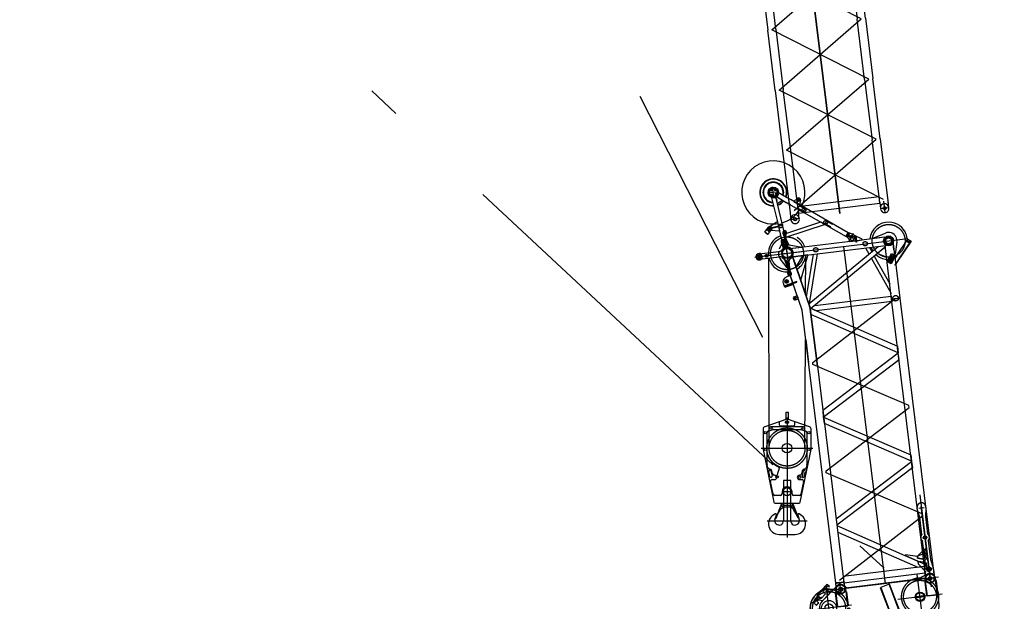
# Model space of a CAD drawing. Extents: x 26250 to 211390, y 12641 to 169243.
# Tile 58 of 132: x 73220 to 89049, y 75805 to 85163. Entities that reach past the tile are written whole.
import ezdxf

# ---------------------------------------------------------------- set-up
doc = ezdxf.new("R2010")
doc.units = 0
doc.header["$LTSCALE"] = 212.5
doc.linetypes.add('CENTER', pattern=[50.5, 30, -9, 2.5, -9])
doc.linetypes.add('HIDDEN', pattern=[12.6, 8.4, -4.2])
for name, color, linetype in [('1', 7, 'CONTINUOUS'), ('11', 7, 'CONTINUOUS'), ('4', 54, 'CONTINUOUS')]:
    doc.layers.add(name, color=color, linetype=linetype)

# ---------------------------------------------------------------- blocks, each defined once
blk = doc.blocks.new('*G130')
at = {"layer": '11', "color": 7, "linetype": 'CONTINUOUS'}
for p, q in [((87659, 76161), (86543, 76024)), ((87819, 76245), (87659, 76161)), ((87773, 76162), (87806, 75891)), ((87782, 76203), (87776, 76186)), ((87931, 76205), (87919, 76222)), ((87931, 76205), (87921, 76220)), ((87953, 76136), (87938, 76190)), ((87973, 75912), (87939, 76183)), ((86183, 76066), (86044, 75917)), ((86047, 75902), (86119, 75979)), ((86090, 75981), (86100, 75972)), ((86119, 75979), (86174, 75928)), ((86360, 76053), (86120, 75806)), ((86218, 75993), (86196, 76014)), ((86237, 76043), (86212, 76067)), ((86214, 75903), (86218, 75993)), ((86333, 75986), (86367, 75714)), ((86343, 76026), (86336, 76009)), ((86501, 76035), (86469, 76057)), ((86492, 76028), (86481, 76043)), ((86534, 75735), (86500, 76006)), ((87054, 76025), (87251, 75510)), ((87196, 76079), (87061, 76027)), ((87061, 76027), (87259, 75513)), ((87259, 75513), (87061, 76027)), ((87203, 76082), (87196, 76079)), ((87393, 75565), (87196, 76079)), ((87196, 76079), (87393, 75565)), ((87400, 75567), (87203, 76082)), ((87778, 76115), (87771, 76114)), ((87771, 76114), (87797, 75900)), ((87805, 75901), (87778, 76115)), ((87945, 76135), (87953, 76136)), ((87972, 75921), (87945, 76135)), ((87953, 76136), (87979, 75922)), ((88000, 75758), (87953, 76136)), ((86028, 75842), (85979, 75789)), ((86034, 75864), (86024, 75853)), ((86024, 75846), (86047, 75824)), ((86043, 75828), (86028, 75842)), ((86028, 75812), (86043, 75828)), ((86053, 75883), (86034, 75857)), ((86065, 75835), (86034, 75864)), ((86034, 75853), (86054, 75834)), ((86040, 75895), (86047, 75902)), ((86095, 75843), (86040, 75895)), ((86044, 75917), (86047, 75840)), ((86047, 75902), (86102, 75851)), ((86102, 75851), (86047, 75902)), ((86082, 75855), (86053, 75883)), ((86054, 75824), (86065, 75835)), ((86058, 75834), (86082, 75855)), ((86059, 75827), (86131, 75818)), ((86097, 75969), (86088, 75978)), ((86102, 75851), (86095, 75843)), ((86096, 75968), (86101, 75972)), ((86100, 75962), (86096, 75968)), ((86100, 75972), (86097, 75969)), ((86107, 75969), (86100, 75962)), ((86102, 75960), (86100, 75962)), ((86101, 75972), (86107, 75969)), ((86109, 75968), (86102, 75960)), ((86174, 75928), (86102, 75851)), ((86107, 75969), (86109, 75968)), ((86131, 75818), (86214, 75903)), ((86217, 75970), (86245, 75935)), ((86339, 75938), (86331, 75937)), ((86331, 75937), (86358, 75723)), ((86366, 75724), (86339, 75938)), ((86506, 75959), (86514, 75960)), ((86532, 75744), (86506, 75959)), ((86514, 75960), (86540, 75745)), ((87756, 75895), (87629, 75879)), ((87758, 75877), (87631, 75861)), ((87797, 75900), (87805, 75901)), ((87806, 75891), (87973, 75912)), ((87979, 75922), (87972, 75921)), ((85982, 75786), (85955, 75783)), ((85986, 75782), (85955, 75779)), ((85979, 75789), (86026, 75745)), ((86021, 75819), (85987, 75782)), ((86028, 75812), (86021, 75819)), ((86060, 75782), (86026, 75745)), ((86026, 75745), (86060, 75782)), ((86026, 75745), (86030, 75741)), ((86060, 75782), (86028, 75812)), ((86030, 75741), (86065, 75778)), ((86065, 75778), (86060, 75782)), ((86358, 75723), (86366, 75724)), ((86367, 75714), (86534, 75735)), ((86540, 75745), (86532, 75744)), ((87988, 75580), (88000, 75746)), ((86147, 75568), (86155, 75563)), ((87251, 75510), (87258, 75513)), ((87251, 75510), (87259, 75513)), ((87258, 75506), (87251, 75510)), ((87258, 75513), (87258, 75506)), ((87400, 75567), (87393, 75565)), ((87393, 75565), (87400, 75567)), ((87393, 75565), (87398, 75560)), ((87398, 75560), (87400, 75567)), ((87403, 75560), (87399, 75559)), ((87399, 75559), (87403, 75555)), ((87403, 75560), (87682, 75594)), ((87682, 75589), (87403, 75555)), ((87682, 75589), (87403, 75555)), ((87403, 75555), (87403, 75560)), ((87403, 75555), (87403, 75560)), ((87544, 75529), (87752, 75555)), ((87557, 75428), (87544, 75529)), ((87682, 75594), (87682, 75589)), ((87697, 75467), (87682, 75589)), ((87752, 75555), (87772, 75390)), ((87884, 75420), (87977, 75549)), ((86170, 75494), (86169, 75492)), ((86267, 75423), (86271, 75429)), ((86340, 75445), (86545, 75314)), ((86461, 75349), (86470, 75362)), ((86531, 75305), (86461, 75349)), ((86470, 75362), (86545, 75314)), ((86891, 75348), (86539, 75305)), ((86546, 75306), (87557, 75430)), ((86614, 75312), (87152, 75378)), ((86889, 75340), (86891, 75348)), ((87154, 75378), (87557, 75428)), ((87154, 75372), (87558, 75422)), ((87384, 75426), (87390, 75429)), ((87391, 75424), (87384, 75426)), ((87697, 75467), (87390, 75429)), ((87390, 75429), (87697, 75467)), ((87390, 75429), (87391, 75424)), ((87390, 75429), (87391, 75424)), ((87391, 75424), (87698, 75462)), ((87557, 75430), (87565, 75364)), ((87558, 75422), (87557, 75428)), ((87565, 75364), (87772, 75390)), ((87698, 75462), (87697, 75467)), ((89049, 64652), (87731, 75385)), ((87854, 75400), (87772, 75390)), ((86541, 75306), (86531, 75305)), ((86539, 75305), (86540, 75297)), ((86540, 75297), (86889, 75340)), ((86545, 75314), (86541, 75306)), ((86545, 75314), (86546, 75306)), ((86562, 75300), (87880, 64567)), ((86710, 75326), (86711, 75318))]:
    blk.add_line(p, q, dxfattribs=at)
at = {"layer": '11', "color": 7, "linetype": 'CENTER'}
for p, q in [((87738, 75520), (87650, 76236)), ((86275, 75339), (86187, 76057)), ((88052, 75922), (87336, 75834)), ((86590, 75742), (85872, 75654))]:
    blk.add_line(p, q, dxfattribs=at)
at = {"layer": '11', "color": 7, "linetype": 'HIDDEN'}
for p, q in [((87922, 76183), (87791, 76167)), ((87848, 76241), (87864, 76104))]:
    blk.add_line(p, q, dxfattribs=at)
for centre, radius in [((87693, 75879), 264), ((86231, 75698), 301), ((86231, 75698), 264)]:
    blk.add_circle(centre, radius, dxfattribs=at)
at = {"layer": '11', "color": 7, "linetype": 'CONTINUOUS'}
for centre, radius in [((87856, 76175), 71), ((87856, 76175), 71), ((87856, 76175), 27.5), ((86158, 76008), 17.5), ((86158, 76008), 14.5), ((86158, 76008), 13), ((86417, 75998), 71), ((86417, 75998), 71), ((86417, 75998), 32.5), ((86060, 75840), 5.5), ((86063, 75908), 4.5), ((86107, 75867), 4.5), ((87694, 75878), 76), ((87694, 75878), 65), ((86231, 75698), 120), ((86231, 75698), 65), ((86231, 75698), 65), ((86548, 75682), 17.5), ((86548, 75682), 14.5), ((86548, 75682), 13), ((86220, 75460), 50), ((87341, 75498), 84.2), ((87341, 75498), 80), ((87341, 75498), 71.6), ((87341, 75498), 61), ((87928, 75584), 30), ((86220, 75460), 25.5)]:
    blk.add_circle(centre, radius, dxfattribs=at)
for centre, radius, start, end in [((87693, 75879), 301, 76.3148, 140.1391), ((87693, 75879), 301, 76.3148, 140.1391), ((87822, 76168), 50, 159.2619, -172.9984), ((87856, 76175), 79, 34.7395, 159.2574), ((87856, 76175), 79, 36.3333, 117.6435), ((87890, 76177), 50.1, 7, 34.7051), ((87890, 76177), 50.1, 15.8411, 34.8156), ((86198, 76053), 20, 46.9577, 137.0264), ((86209, 76028), 20, 47.0035, -133.011), ((86231, 75698), 302, 72.1438, 93.675), ((86231, 75698), 302, 72.1438, 93.6756), ((86230, 76050), 10, -132.9897, -43.0144), ((86383, 75992), 50, 159.2607, -172.998), ((86417, 75998), 79, 34.739, 159.2568), ((86417, 75998), 79, 48.0421, 135.7671), ((86451, 76000), 50, 7, 34.7291), ((86536, 76083), 60, -125.6857, -82.9894), ((87693, 75879), 302, -23.7122, 23.2208), ((87693, 75879), 302, -23.7122, 23.2208), ((86231, 75698), 302, 118.3487, -61.0792), ((86231, 75698), 302, 118.3487, -61.0797), ((86027, 75849), 5, 137.0259, -133.0166), ((86036, 75855), 3, 143.4658, -132.9654), ((86060, 75840), 13, 178.6049, -97.375), ((86051, 75827), 5, -133.0031, -43.0356), ((86056, 75837), 3, -133.0038, -49.5576), ((86231, 75698), 155, 135.7716, -122.5276), ((87940, 75750), 60.3, -4.0283, 7.002), ((86128, 75521), 50, -32.5241, 57.4734), ((87341, 75498), 84.2, 52.1722, 169.8265), ((87341, 75498), 84.2, -54.7811, 42.4858), ((87928, 75584), 60, -35.7218, -4.0873), ((86220, 75460), 60, 147.4736, -125.2624), ((86220, 75460), 60, -125.2632, -37.9988), ((86313, 75402), 50, 57.4818, 147.4967), ((87843, 75449), 50, -77.3924, -35.7222)]:
    blk.add_arc(centre, radius, start, end, dxfattribs=at)
at = {"layer": '11', "color": 7, "linetype": 'HIDDEN'}
for radius, start, end in [(302, 23.2175, 76.3134), (301, 140.1407, -23.7126)]:
    blk.add_arc((87693, 75879), radius, start, end, dxfattribs=at)
blk = doc.blocks.new('*G132')
at = {"layer": '11', "color": 7, "linetype": 'CONTINUOUS'}
for p, q in [((85539, 78735), (85539, 78849)), ((85539, 78849), (85574, 78849)), ((85574, 78849), (85574, 78735)), ((85550, 78738), (85197, 78612)), ((85431, 78696), (85431, 78649)), ((85915, 78612), (85563, 78738)), ((85681, 78649), (85681, 78696)), ((85171, 78578), (85171, 78249)), ((85236, 78008), (85236, 78521)), ((85254, 78545), (85333, 78568)), ((85340, 78569), (85556, 78569)), ((85451, 78629), (85661, 78629)), ((85556, 78569), (85773, 78569)), ((85780, 78568), (85859, 78545)), ((85876, 78521), (85876, 78008)), ((85941, 78249), (85941, 78578)), ((85171, 78249), (85344, 77402)), ((85769, 77402), (85941, 78249)), ((85247, 77952), (85237, 78003)), ((85280, 77812), (85263, 77896)), ((85280, 77931), (85272, 77931)), ((85297, 77903), (85314, 77819)), ((85322, 77854), (85312, 77905)), ((85801, 77905), (85790, 77854)), ((85815, 77903), (85799, 77819)), ((85841, 77932), (85833, 77932)), ((85833, 77812), (85850, 77896)), ((85876, 78003), (85865, 77952)), ((85333, 77529), (85292, 77734)), ((85316, 77764), (85356, 77764)), ((85356, 77834), (85347, 77834)), ((85556, 77747), (85497, 77747)), ((85497, 77747), (85497, 77365)), ((85615, 77747), (85556, 77747)), ((85615, 77365), (85615, 77747)), ((85766, 77834), (85756, 77834)), ((85756, 77764), (85797, 77764)), ((85821, 77734), (85779, 77529)), ((85476, 77569), (85476, 77534)), ((85636, 77534), (85636, 77569)), ((85451, 77509), (85358, 77509)), ((85755, 77509), (85661, 77509)), ((85364, 77384), (85749, 77384)), ((85465, 77371), (85373, 77144)), ((85408, 77214), (85450, 77282)), ((85471, 77302), (85498, 77318)), ((85496, 77375), (85476, 77377)), ((85498, 77360), (85496, 77375)), ((85497, 77318), (85497, 77102)), ((85615, 77318), (85497, 77318)), ((85500, 77353), (85612, 77353)), ((85504, 77346), (85503, 77348)), ((85609, 77346), (85610, 77348)), ((85614, 77360), (85617, 77375)), ((85615, 77102), (85615, 77318)), ((85642, 77302), (85615, 77318)), ((85617, 77375), (85637, 77377)), ((85648, 77371), (85740, 77144)), ((85705, 77214), (85662, 77282)), ((85364, 77212), (85341, 77199)), ((85361, 77124), (85385, 77196)), ((85373, 77144), (85379, 77142)), ((85379, 77142), (85408, 77214)), ((85734, 77142), (85705, 77214)), ((85728, 77196), (85752, 77124)), ((85740, 77144), (85734, 77142)), ((85771, 77199), (85748, 77212)), ((85427, 76882), (85556, 76882)), ((85556, 76882), (85685, 76882))]:
    blk.add_line(p, q, dxfattribs=at)
at = {"layer": '11', "color": 7, "linetype": 'CENTER'}
for p, q in [((85522, 78689), (85590, 78689)), ((85556, 78761), (85556, 77331)), ((85141, 78269), (85971, 78269)), ((85435, 77962), (85394, 77824)), ((85556, 77780), (85556, 76831)), ((85630, 77569), (85483, 77569)), ((85234, 77102), (85879, 77102))]:
    blk.add_line(p, q, dxfattribs=at)
at = {"layer": '11', "color": 7, "linetype": 'HIDDEN'}
for p, q in [((85296, 78615), (85816, 78615)), ((85408, 77214), (85470, 77369)), ((85470, 77369), (85472, 77372)), ((85472, 77372), (85483, 77372)), ((85641, 77372), (85630, 77372)), ((85642, 77369), (85641, 77372)), ((85705, 77214), (85642, 77369))]:
    blk.add_line(p, q, dxfattribs=at)
at = {"layer": '11', "color": 7, "linetype": 'CONTINUOUS'}
for centre, radius in [((85556, 78689), 23.5), ((85206, 78519), 20), ((85296, 78595), 20), ((85816, 78595), 20), ((85906, 78519), 20), ((85206, 78249), 20), ((85556, 78269), 77.5), ((85906, 78249), 20), ((85396, 77804), 20), ((85756, 77799), 20), ((85556, 77569), 65), ((85487, 77335), 10.1), ((85625, 77335), 10.1)]:
    blk.add_circle(centre, radius, dxfattribs=at)
at = {"layer": '11', "color": 7, "linetype": 'CENTER'}
for radius in [325, 288]:
    blk.add_circle((85556, 78269), radius, dxfattribs=at)
at = {"layer": '11', "color": 7, "linetype": 'CONTINUOUS'}
for centre, radius, start, end in [((85556, 78714), 25, 90, 104.9977), ((85556, 78714), 25, 74.9988, 90.0019), ((85206, 78578), 35, 104.9959, 179.9981), ((85261, 78521), 25, 106.6998, 179.9981), ((85340, 78544), 25, 90, 106.6936), ((85451, 78649), 20, 180, -89.993), ((85661, 78649), 20, -90, 0), ((85773, 78544), 25, 73.3037, 89.9963), ((85851, 78521), 25, 0, 73.3003), ((85906, 78578), 35, 0, 74.9998), ((85261, 78008), 25, 180, -168.4939), ((85272, 77956), 25, -168.4747, -89.9997), ((85280, 77899), 17.5, 11.3894, -168.6067), ((85280, 77899), 32.5, 11.3862, 90.0003), ((85833, 77899), 32.5, 90, 168.6141), ((85833, 77899), 17.5, -11.3933, 168.6107), ((85841, 77957), 25, -90, -11.525), ((85851, 78008), 24.9, -11.5063, 0.0559), ((85297, 77816), 17.5, -168.609, 11.3871), ((85316, 77739), 25, 90, -168.4723), ((85347, 77859), 25, -168.6119, -90.0053), ((85356, 77799), 35, -90, 90), ((85756, 77799), 35, 90, -90), ((85766, 77859), 25, -90, -11.3807), ((85797, 77739), 25, -11.5226, 89.9997), ((85816, 77816), 17.5, 168.6129, -11.391), ((85556, 77569), 80.1, 90, 180), ((85556, 77569), 80, 0, 90), ((85358, 77534), 25, -168.4818, -89.9997), ((85451, 77534), 25, -90, -0.0028), ((85661, 77534), 25, 180, -90), ((85755, 77534), 25, -90, -11.5206), ((85364, 77404), 20, -172.7481, -89.9998), ((85501, 77250), 60, 120.4339, 148.0112), ((85474, 77367), 9.9, 77.7015, 158.0103), ((85528, 77365), 30, -170.2351, -146.309), ((85487, 77335), 20.2, -59.2807, 33.7029), ((85625, 77335), 20.2, 146.3014, -120.7259), ((85585, 77365), 30, -33.6967, -9.7867), ((85639, 77367), 9.91, 22.0013, 102.2689), ((85611, 77250), 60, 31.9931, 59.5653), ((85749, 77404), 20, -90, -7.2647), ((85427, 77052), 170, 120.3772, -90.0015), ((85427, 77102), 70, 161.6549, -0.0005), ((85371, 77200), 14, -18.0626, 120.379), ((85685, 77102), 70, 180, 18.3446), ((85685, 77052), 170, -90, 59.6213), ((85741, 77200), 14, 59.6221, -161.9364)]:
    blk.add_arc(centre, radius, start, end, dxfattribs=at)
at = {"layer": '11', "color": 7, "linetype": 'CENTER'}
blk.add_arc((85556, 78269), 331, -176.7836, -111.5531, dxfattribs=at)
blk = doc.blocks.new('*G134')
at = {"layer": '11', "color": 7, "linetype": 'HIDDEN'}
for p, q in [((87649, 77292), (87647, 77312)), ((87690, 77154), (87649, 77292)), ((87787, 77309), (87779, 77165)), ((87784, 77329), (87787, 77309)), ((87724, 76879), (87690, 77154)), ((87779, 77165), (87813, 76890)), ((87774, 76469), (87736, 76773)), ((87826, 76784), (87863, 76480)), ((87766, 76325), (87774, 76469)), ((87863, 76480), (87905, 76342)), ((87775, 76252), (87766, 76325)), ((87905, 76342), (87914, 76272))]:
    blk.add_line(p, q, dxfattribs=at)
at = {"layer": '11', "color": 7, "linetype": 'CONTINUOUS'}
for p, q in [((87786, 76161), (87775, 76252)), ((87914, 76272), (87925, 76178))]:
    blk.add_line(p, q, dxfattribs=at)
at = {"layer": '11', "color": 7, "linetype": 'CENTER'}
for p, q in [((87917, 76182), (87800, 76168)), ((87803, 76168), (87911, 76182))]:
    blk.add_line(p, q, dxfattribs=at)
at = {"layer": '11', "color": 7, "linetype": 'HIDDEN'}
for centre, radius, start, end in [((87716, 77321), 69.3, 7, -172.5209), ((87775, 76832), 70, 136.9864, -123.1776), ((87775, 76832), 70, -42.9992, 56.8162)]:
    blk.add_arc(centre, radius, start, end, dxfattribs=at)
at = {"layer": '11', "color": 7, "linetype": 'CONTINUOUS'}
blk.add_arc((87855, 76172), 70.1, -170.9355, 4.8656, dxfattribs=at)
blk = doc.blocks.new('*G133')
at = {"layer": '11', "color": 7, "linetype": 'CENTER'}
for p, q in [((87691, 77517), (87856, 76175)), ((87691, 77517), (87873, 76036)), ((87673, 77305), (87759, 77316)), ((87704, 77309), (87731, 77312)), ((87708, 77309), (87733, 77312)), ((87850, 76222), (87714, 77333)), ((87736, 76827), (87812, 76836)), ((87784, 76327), (87889, 76340)), ((87836, 76334), (87799, 76329)), ((87825, 76332), (87845, 76335)), ((87834, 76333), (87838, 76334)), ((87834, 76333), (87838, 76334)), ((87836, 76334), (87878, 76339))]:
    blk.add_line(p, q, dxfattribs=at)
at = {"layer": '11', "color": 7, "linetype": 'CONTINUOUS'}
blk.add_circle((87775, 76832), 27.5, dxfattribs=at)
at = {"layer": '11', "color": 7, "linetype": 'CENTER'}
blk.add_circle((87836, 76334), 22.5, dxfattribs=at)
at = {"layer": '11', "color": 7, "linetype": 'CONTINUOUS'}
blk.add_arc((87836, 76334), 22.5, -173, 7, dxfattribs=at)
at = {"layer": '11', "color": 7, "linetype": 'HIDDEN'}
blk.add_arc((87836, 76334), 22.5, -173, 7, dxfattribs=at)
at = {"layer": '11', "color": 7, "linetype": 'CONTINUOUS'}
blk.add_blockref('*G134', (0, 0), dxfattribs=at)
blk = doc.blocks.new('*G141')
at = {"layer": '11', "color": 7, "linetype": 'CENTER'}
for p, q in [((85346, 82295), (85324, 82473)), ((85384, 82390), (85242, 82372)), ((85253, 82374), (85272, 82376)), ((85284, 82414), (85306, 82416)), ((85293, 82343), (85315, 82346)), ((85294, 82428), (85297, 82402)), ((85303, 82357), (85306, 82331)), ((85355, 82422), (85377, 82425)), ((85365, 82437), (85368, 82411)), ((85368, 82358), (85390, 82360)), ((85378, 82372), (85381, 82346)), ((85425, 82395), (85384, 82390)), ((85418, 82394), (85398, 82392)), ((85706, 82282), (85774, 82243)), ((85711, 82211), (85760, 82296)), ((85721, 82229), (85711, 82211)), ((85845, 82131), (85812, 82074)), ((85496, 81856), (85251, 81798)), ((85290, 81770), (85273, 81841)), ((86194, 81932), (86161, 81875)), ((85252, 81798), (85311, 81812)), ((85276, 81828), (85279, 81819)), ((85285, 81792), (85287, 81782)), ((85551, 81736), (85481, 81727)), ((85494, 81732), (85538, 81737)), ((85600, 81051), (85513, 81756)), ((86517, 81710), (86645, 81637)), ((86667, 81678), (86529, 81661)), ((86620, 81720), (86560, 81616)), ((85501, 81636), (85535, 81493)), ((85514, 81611), (85527, 81501)), ((85556, 81404), (86775, 81553)), ((86775, 81553), (87498, 81642)), ((87487, 81600), (87523, 81575)), ((85040, 81340), (85661, 81416)), ((85103, 81367), (85108, 81330)), ((85104, 81405), (85118, 81292)), ((85114, 81365), (85118, 81334)), ((85223, 81381), (85227, 81345)), ((85226, 81350), (85223, 81376)), ((85521, 81399), (85499, 81397)), ((85532, 81401), (85801, 81434)), ((85544, 81501), (85573, 81269)), ((85592, 81408), (85614, 81411)), ((87136, 76087), (86470, 81516)), ((87271, 81392), (87194, 81247)), ((87246, 81369), (87267, 81358)), ((87270, 81389), (87256, 81364)), ((87273, 81312), (87169, 81299)), ((87175, 81294), (87246, 81256)), ((85632, 81080), (85561, 81071)), ((85575, 81070), (85619, 81075)), ((85578, 80961), (85519, 80941)), ((85577, 80960), (85520, 80941)), ((85539, 80980), (85559, 80921)), ((85539, 80979), (85558, 80922)), ((85733, 80699), (85654, 80672)), ((85693, 80686), (85668, 80677)), ((85672, 80708), (85689, 80655)), ((85676, 80694), (85685, 80669)), ((85968, 79648), (87303, 80681)), ((85972, 79617), (85968, 79648)), ((87515, 78954), (85972, 79617)), ((86182, 77906), (87519, 78923)), ((87519, 78923), (87515, 78954)), ((86186, 77874), (86182, 77906)), ((87729, 77211), (86186, 77874)), ((86398, 76147), (87733, 77180)), ((87733, 77180), (87729, 77211)), ((87989, 76191), (86245, 75977)), ((87779, 76249), (87777, 76259)), ((87923, 76183), (87789, 76167)), ((87922, 76183), (87790, 76167)), ((87856, 76175), (87847, 76246)), ((87869, 76064), (87856, 76175)), ((87912, 76271), (87913, 76265)), ((86340, 76072), (86338, 76083)), ((86484, 76006), (86350, 75990)), ((86484, 76006), (86350, 75990)), ((86425, 75926), (86403, 76109)), ((86473, 76094), (86474, 76088))]:
    blk.add_line(p, q, dxfattribs=at)
at = {"layer": '11', "color": 7, "linetype": 'CONTINUOUS'}
for p, q in [((85285, 82419), (85294, 82426)), ((85287, 82408), (85285, 82419)), ((85297, 82404), (85287, 82408)), ((85294, 82426), (85304, 82422)), ((85294, 82348), (85303, 82355)), ((85295, 82338), (85294, 82348)), ((85306, 82333), (85295, 82338)), ((85306, 82411), (85297, 82404)), ((85303, 82355), (85313, 82351)), ((85304, 82422), (85306, 82411)), ((85314, 82340), (85306, 82333)), ((85313, 82351), (85314, 82340)), ((85356, 82428), (85365, 82435)), ((85358, 82417), (85356, 82428)), ((85368, 82413), (85358, 82417)), ((85365, 82435), (85375, 82430)), ((85376, 82419), (85368, 82413)), ((85369, 82363), (85378, 82370)), ((85370, 82352), (85369, 82363)), ((85380, 82348), (85370, 82352)), ((85375, 82430), (85376, 82419)), ((85378, 82370), (85388, 82366)), ((85537, 81637), (85378, 82312)), ((85389, 82355), (85380, 82348)), ((85380, 82303), (85392, 82312)), ((85384, 82316), (85544, 82224)), ((85388, 82366), (85389, 82355)), ((85392, 82312), (85482, 82260)), ((85549, 82302), (85419, 82376)), ((85308, 82304), (85308, 82299)), ((85308, 82299), (85406, 81890)), ((85404, 82202), (85380, 82303)), ((85396, 82309), (85423, 82294)), ((85482, 82260), (85404, 82202)), ((85615, 82184), (85544, 82224)), ((85544, 82224), (86506, 81676)), ((85620, 82262), (85549, 82302)), ((86541, 81736), (85620, 82262)), ((85718, 82288), (85665, 82236)), ((85665, 82236), (85757, 82184)), ((85774, 82257), (85757, 82184)), ((85266, 81831), (85391, 81908)), ((85391, 81908), (85401, 81911)), ((85401, 81911), (85435, 81765)), ((85406, 81884), (85469, 81621)), ((85519, 81715), (86098, 81909)), ((86168, 81869), (85533, 81656)), ((86098, 81909), (86168, 81869)), ((85196, 81745), (85258, 81824)), ((85244, 81708), (85196, 81745)), ((85200, 81750), (85247, 81713)), ((85231, 81789), (85278, 81752)), ((85292, 81769), (85244, 81708)), ((85265, 81824), (85289, 81830)), ((85266, 81818), (85265, 81824)), ((85290, 81824), (85266, 81818)), ((85298, 81793), (85273, 81787)), ((85273, 81787), (85274, 81781)), ((85274, 81781), (85299, 81787)), ((85289, 81830), (85290, 81824)), ((85299, 81787), (85298, 81793)), ((85425, 81762), (85301, 81773)), ((85435, 81765), (85425, 81762)), ((85533, 81656), (85519, 81715)), ((85539, 81753), (85530, 81751)), ((85530, 81751), (85532, 81734)), ((85536, 81750), (85530, 81749)), ((85530, 81749), (85533, 81724)), ((85533, 81724), (85539, 81725)), ((85539, 81725), (85536, 81750)), ((85543, 81715), (85539, 81753)), ((85541, 81707), (85543, 81715)), ((86505, 81680), (86536, 81735)), ((86512, 81676), (86505, 81680)), ((86506, 81676), (86541, 81736)), ((86551, 81737), (86511, 81667)), ((86543, 81731), (86512, 81676)), ((86527, 81692), (86527, 81692)), ((86529, 81693), (86529, 81693)), ((86532, 81693), (86532, 81693)), ((86536, 81735), (86543, 81731)), ((86543, 81731), (86551, 81737)), ((86551, 81737), (86562, 81730)), ((86610, 81713), (86622, 81706)), ((86763, 81632), (86638, 81693)), ((86937, 81646), (87137, 81729)), ((85435, 81476), (85466, 81547)), ((85464, 81533), (85463, 81533)), ((85544, 81630), (85466, 81611)), ((85466, 81611), (85475, 81618)), ((85469, 81598), (85466, 81611)), ((85466, 81547), (85472, 81548)), ((85469, 81621), (85537, 81637)), ((85472, 81548), (85469, 81598)), ((85475, 81534), (85472, 81548)), ((85474, 81625), (85531, 81639)), ((85475, 81618), (85474, 81625)), ((85533, 81632), (85475, 81618)), ((85480, 81521), (85480, 81521)), ((85531, 81639), (85532, 81632)), ((85532, 81632), (85544, 81630)), ((85544, 81630), (85547, 81617)), ((85547, 81617), (85567, 81570)), ((85567, 81570), (85570, 81557)), ((85570, 81560), (85575, 81561)), ((85575, 81561), (85576, 81556)), ((85592, 81539), (85791, 81505)), ((86664, 81607), (85599, 81476)), ((85646, 81348), (87146, 81532)), ((86511, 81667), (86512, 81676)), ((86522, 81661), (86511, 81667)), ((86561, 81628), (86522, 81661)), ((86552, 81636), (86549, 81633)), ((86549, 81633), (86554, 81593)), ((86554, 81593), (86664, 81607)), ((86573, 81621), (86561, 81628)), ((86656, 81676), (86662, 81677)), ((86664, 81607), (86656, 81676)), ((86662, 81677), (86670, 81607)), ((86667, 81584), (86664, 81607)), ((86673, 81584), (86667, 81584)), ((87130, 81664), (86670, 81607)), ((86670, 81607), (86765, 81619)), ((86670, 81607), (86673, 81584)), ((86765, 81619), (86763, 81632)), ((86938, 81640), (86937, 81646)), ((87130, 81664), (86938, 81640)), ((87018, 81516), (87131, 81530)), ((87131, 81530), (87134, 81505)), ((87237, 80668), (87131, 81530)), ((87275, 81452), (87262, 81561)), ((87262, 81561), (87284, 81377)), ((87323, 81584), (87294, 81390)), ((87303, 81667), (87302, 81667)), ((87549, 81600), (87306, 81232)), ((87323, 81366), (87499, 81633)), ((87545, 81603), (87364, 81329)), ((87535, 81567), (87475, 81608)), ((87499, 81633), (87549, 81600)), ((85110, 81399), (85100, 81398)), ((85418, 81427), (85148, 81394)), ((85224, 81374), (85215, 81367)), ((85215, 81367), (85216, 81356)), ((85234, 81370), (85224, 81374)), ((85235, 81359), (85234, 81370)), ((85431, 81437), (85431, 81437)), ((85791, 81499), (85599, 81476)), ((85636, 81376), (85926, 80526)), ((85889, 81377), (85658, 81349)), ((85658, 81349), (85805, 81367)), ((85805, 81361), (85705, 81194)), ((85780, 80972), (85889, 81371)), ((85791, 81505), (85791, 81499)), ((85805, 81367), (85805, 81361)), ((85976, 81388), (85865, 80705)), ((85889, 81371), (85889, 81377)), ((85904, 80592), (87018, 81516)), ((86038, 81396), (85909, 80595)), ((87134, 81505), (85930, 80506)), ((86815, 81491), (86870, 81393)), ((86879, 81499), (86917, 81432)), ((87113, 81487), (87014, 81405)), ((87014, 81405), (87017, 81402)), ((87017, 81402), (87149, 81349)), ((87138, 81477), (87113, 81487)), ((87153, 81350), (87138, 81477)), ((87167, 81270), (87237, 81402)), ((87299, 81369), (87228, 81237)), ((87237, 81402), (87299, 81369)), ((87254, 81393), (87280, 81379)), ((87323, 81366), (87291, 81319)), ((85112, 81299), (85122, 81300)), ((85158, 81314), (85428, 81348)), ((85216, 81356), (85226, 81352)), ((85226, 81352), (85235, 81359)), ((85560, 81172), (85451, 81311)), ((85510, 81333), (85565, 81174)), ((85798, 80489), (85510, 81333)), ((85658, 81349), (85650, 81335)), ((85650, 81335), (85658, 81349)), ((85650, 81335), (85775, 80970)), ((85699, 81192), (85650, 81335)), ((85926, 80526), (85655, 81321)), ((86911, 81320), (87227, 80755)), ((86958, 81359), (87207, 80913)), ((87149, 81349), (87153, 81350)), ((87196, 81325), (87167, 81270)), ((87167, 81270), (87211, 81246)), ((87228, 81237), (87167, 81270)), ((87288, 81348), (87369, 80684)), ((87364, 81329), (87302, 81235)), ((87306, 81232), (87302, 81235)), ((87306, 81232), (87303, 81227)), ((85598, 81052), (85517, 81002)), ((85565, 81174), (85560, 81172)), ((85569, 81092), (85575, 81109)), ((85574, 81055), (85569, 81092)), ((85576, 81118), (85572, 81151)), ((85580, 81083), (85574, 81082)), ((85574, 81082), (85577, 81058)), ((85583, 81056), (85574, 81055)), ((85575, 81109), (85576, 81113)), ((85576, 81113), (85576, 81118)), ((85577, 81058), (85583, 81058)), ((85583, 81058), (85580, 81083)), ((85581, 81074), (85583, 81056)), ((85606, 81055), (85598, 81052)), ((85658, 80903), (85606, 81055)), ((85611, 81087), (85617, 81088)), ((85614, 81062), (85611, 81087)), ((85620, 81063), (85614, 81062)), ((85617, 81088), (85620, 81063)), ((85705, 81194), (85699, 81192)), ((85492, 80931), (85511, 80875)), ((85712, 80948), (85519, 80883)), ((85521, 80875), (85714, 80941)), ((85536, 80862), (85650, 80901)), ((85650, 80901), (85658, 80903)), ((85714, 80941), (85712, 80948)), ((85775, 80970), (85780, 80972)), ((85519, 80883), (85521, 80875)), ((85720, 80721), (85673, 80705)), ((85689, 80658), (85736, 80674)), ((85736, 80674), (85720, 80721)), ((85928, 80519), (85904, 80592)), ((86002, 80566), (87231, 80717)), ((87242, 80629), (86029, 80480)), ((87231, 80717), (87242, 80629)), ((87237, 80668), (87369, 80684)), ((87369, 80684), (87237, 80668)), ((87777, 76273), (87237, 80668)), ((87369, 80684), (87909, 76289)), ((85911, 79573), (85798, 80489)), ((85930, 80506), (85928, 80519)), ((85929, 80512), (86043, 79589)), ((86043, 79589), (85929, 80512)), ((85930, 80506), (85944, 80517)), ((85940, 80422), (85930, 80506)), ((87343, 79805), (85940, 80422)), ((85944, 80517), (86029, 80480)), ((86029, 80480), (85944, 80517)), ((86029, 80480), (87331, 79908)), ((87344, 79798), (86130, 78875)), ((87331, 79908), (87343, 79805)), ((87357, 79696), (87344, 79798)), ((86138, 78769), (87357, 79696)), ((86338, 76096), (85911, 79573)), ((86043, 79589), (86470, 76112)), ((86130, 78875), (86138, 78769)), ((86156, 78664), (86143, 78773)), ((86144, 78766), (87545, 78164)), ((87557, 78062), (86156, 78664)), ((86344, 77132), (87558, 78056)), ((87545, 78164), (87557, 78062)), ((87558, 78056), (87571, 77953)), ((87571, 77953), (86357, 77030)), ((86358, 77023), (87451, 76542)), ((86370, 76920), (87660, 76353)), ((87735, 76613), (87651, 76534)), ((87451, 76542), (87760, 76406)), ((87459, 76551), (87458, 76540)), ((87458, 76543), (87758, 76407)), ((87652, 76524), (87459, 76551)), ((87741, 76564), (87651, 76534)), ((87651, 76534), (87655, 76497)), ((87655, 76497), (87751, 76484)), ((87765, 76366), (86458, 76206)), ((87660, 76353), (87713, 76360)), ((87757, 76434), (87661, 76448)), ((87750, 76408), (87760, 76407)), ((87777, 76265), (87767, 76355)), ((86458, 76206), (86471, 76105)), ((86471, 76105), (87777, 76265)), ((87777, 76266), (87789, 76167)), ((87911, 76283), (87923, 76183)), ((86471, 76106), (86337, 76090)), ((86349, 76094), (86337, 76090)), ((86337, 76090), (86350, 75990)), ((86470, 76112), (86338, 76096)), ((86403, 76109), (86348, 76102)), ((86348, 76102), (86349, 76094)), ((86459, 76108), (86349, 76094)), ((86403, 76109), (86458, 76116)), ((86458, 76116), (86459, 76108)), ((86459, 76108), (86471, 76106)), ((86471, 76106), (86484, 76006)), ((86390, 75937), (86457, 75945))]:
    blk.add_line(p, q, dxfattribs=at)
at = {"layer": '11', "color": 7, "linetype": 'HIDDEN'}
for p, q in [((85750, 82182), (85748, 82177)), ((85748, 82177), (85826, 82132)), ((85829, 82137), (85750, 82182)), ((85721, 82130), (85723, 82134)), ((85799, 82085), (85721, 82130)), ((85723, 82134), (85802, 82089)), ((85797, 82092), (85795, 82087)), ((85802, 82089), (85799, 82085)), ((85825, 82139), (85822, 82135)), ((85822, 82135), (85826, 82132)), ((85826, 82132), (85829, 82137)), ((85422, 81841), (85329, 81820)), ((85330, 81814), (85423, 81836)), ((86180, 81873), (86177, 81869)), ((86177, 81869), (86256, 81824)), ((86184, 81871), (86180, 81873)), ((86258, 81829), (86180, 81873)), ((86181, 81867), (86184, 81871)), ((86207, 81921), (86204, 81917)), ((86204, 81917), (86283, 81872)), ((86211, 81919), (86207, 81921)), ((86286, 81877), (86207, 81921)), ((86209, 81915), (86211, 81919)), ((86283, 81872), (86286, 81877)), ((85272, 81826), (85272, 81820)), ((85280, 81789), (85281, 81783)), ((85282, 81828), (85282, 81822)), ((85290, 81791), (85291, 81785)), ((85329, 81820), (85330, 81814)), ((85383, 81832), (85383, 81826)), ((85498, 81748), (85489, 81746)), ((85489, 81746), (85494, 81709)), ((85492, 81744), (85498, 81745)), ((85495, 81720), (85492, 81744)), ((85494, 81709), (85503, 81694)), ((85501, 81720), (85495, 81720)), ((85500, 81730), (85498, 81748)), ((85498, 81745), (85501, 81720)), ((85507, 81685), (85524, 81548)), ((85539, 81753), (85530, 81751)), ((85530, 81751), (85532, 81734)), ((85555, 81540), (85536, 81689)), ((85537, 81698), (85543, 81715)), ((85543, 81715), (85539, 81753)), ((86256, 81824), (86258, 81829)), ((86562, 81730), (86522, 81661)), ((85547, 81617), (85469, 81598)), ((85472, 81548), (85476, 81549)), ((85570, 81560), (85565, 81560)), ((87527, 81566), (87523, 81569)), ((87533, 81576), (87529, 81579)), ((87533, 81576), (87529, 81579)), ((85110, 81399), (85100, 81398)), ((85430, 81428), (85148, 81394)), ((85513, 81511), (85464, 81447)), ((85466, 81453), (85466, 81453)), ((87245, 81398), (87174, 81266)), ((87291, 81374), (87221, 81241)), ((85112, 81299), (85122, 81300)), ((85158, 81314), (85440, 81349)), ((85477, 81339), (85541, 81289)), ((85559, 81256), (85576, 81118)), ((85606, 81122), (85588, 81271)), ((87182, 81299), (87174, 81284)), ((87174, 81284), (87182, 81280)), ((87190, 81295), (87182, 81299)), ((87219, 81360), (87230, 81269)), ((87228, 81256), (87236, 81252)), ((87244, 81267), (87236, 81271)), ((87236, 81252), (87244, 81267)), ((87302, 81235), (87291, 81218)), ((87291, 81218), (87295, 81215)), ((87295, 81215), (87303, 81227)), ((85575, 81109), (85569, 81092)), ((85569, 81092), (85574, 81055)), ((85574, 81055), (85583, 81056)), ((85583, 81056), (85581, 81074)), ((85619, 81099), (85609, 81113)), ((85613, 81078), (85615, 81060)), ((85615, 81060), (85624, 81061)), ((85624, 81061), (85619, 81099)), ((87735, 76613), (87779, 76654)), ((87779, 76654), (87786, 76645)), ((87652, 76524), (87651, 76534)), ((87655, 76497), (87652, 76524)), ((87808, 76476), (87655, 76497)), ((87741, 76564), (87789, 76579)), ((87773, 76604), (87776, 76575)), ((87789, 76579), (87795, 76570)), ((87806, 76495), (87808, 76476)), ((87661, 76448), (87666, 76410)), ((87666, 76410), (87793, 76274)), ((87784, 76425), (87790, 76426)), ((87797, 76319), (87784, 76425)), ((87790, 76426), (87803, 76319)), ((87803, 76319), (87797, 76319))]:
    blk.add_line(p, q, dxfattribs=at)
at = {"layer": '11', "color": 7, "linetype": 'CONTINUOUS'}
for points in [[(85475, 82345), (85475, 82344)], [(87784, 76554), (87784, 76553), (87784, 76552), (87784, 76552), (87783, 76551), (87783, 76550), (87783, 76549), (87783, 76549), (87783, 76548), (87782, 76547), (87782, 76546)], [(87782, 76546), (87782, 76546), (87782, 76545), (87782, 76544), (87782, 76544), (87782, 76543), (87782, 76543), (87782, 76542), (87782, 76541), (87782, 76541), (87782, 76540)], [(87782, 76540), (87782, 76539), (87782, 76538), (87782, 76537), (87782, 76536), (87782, 76534), (87782, 76533), (87782, 76532), (87782, 76531), (87782, 76530), (87782, 76529)], [(87782, 76529), (87782, 76528), (87782, 76527), (87782, 76526), (87783, 76524), (87783, 76523), (87783, 76522), (87783, 76521), (87784, 76520), (87784, 76519), (87785, 76518)], [(87788, 76562), (87787, 76561), (87787, 76560), (87787, 76559), (87786, 76559), (87786, 76558), (87785, 76557), (87785, 76556), (87785, 76556), (87785, 76555), (87784, 76554)], [(87785, 76518), (87785, 76517), (87785, 76516), (87786, 76515), (87786, 76514), (87786, 76514), (87787, 76513), (87787, 76512), (87788, 76511), (87788, 76510), (87789, 76509)], [(87789, 76509), (87789, 76509), (87790, 76508), (87790, 76508), (87790, 76507), (87791, 76507), (87791, 76506), (87791, 76506), (87792, 76505), (87792, 76505), (87793, 76504)], [(87793, 76504), (87793, 76504), (87794, 76503), (87794, 76503), (87794, 76503), (87795, 76502), (87795, 76502), (87796, 76501), (87796, 76501), (87797, 76501), (87797, 76500)]]:
    blk.add_lwpolyline(points, dxfattribs=at)
at = {"layer": '11', "color": 7, "linetype": 'HIDDEN'}
for points in [[(85464, 81447), (85461, 81444), (85458, 81442), (85455, 81439), (85452, 81437), (85449, 81435), (85445, 81433), (85441, 81432), (85438, 81430), (85434, 81429), (85430, 81428)], [(85609, 81113), (85609, 81114), (85609, 81115), (85608, 81116), (85608, 81117), (85607, 81117), (85607, 81118), (85607, 81119), (85607, 81120), (85606, 81121), (85606, 81122)], [(87773, 76616), (87773, 76615), (87773, 76613), (87773, 76612), (87772, 76611), (87772, 76610), (87772, 76609), (87772, 76607), (87772, 76606), (87772, 76605), (87773, 76604)], [(87776, 76631), (87775, 76630), (87775, 76629), (87775, 76628), (87775, 76628), (87774, 76627), (87774, 76626), (87774, 76625), (87774, 76624), (87773, 76623), (87773, 76623)], [(87773, 76623), (87773, 76622), (87773, 76621), (87773, 76621), (87773, 76620), (87773, 76619), (87773, 76619), (87773, 76618), (87773, 76617), (87773, 76617), (87773, 76616)], [(87780, 76638), (87779, 76638), (87779, 76637), (87778, 76636), (87778, 76636), (87777, 76635), (87777, 76634), (87777, 76633), (87776, 76633), (87776, 76632), (87776, 76631)]]:
    blk.add_lwpolyline(points, dxfattribs=at)
at = {"layer": '11', "color": 7, "linetype": 'CONTINUOUS'}
for centre, radius in [((85335, 82384), 84.1), ((85295, 82415), 9.47), ((85304, 82344), 9.47), ((85366, 82424), 9.47), ((85379, 82359), 9.48), ((85740, 82263), 24), ((85282, 81805), 15), ((86590, 81668), 17.1), ((87189, 81604), 80), ((87189, 81604), 76), ((85521, 81554), 30), ((85521, 81554), 22.5), ((85521, 81554), 22.5), ((87505, 81588), 10.4), ((85111, 81349), 45), ((85111, 81349), 26), ((85225, 81363), 9.47), ((85225, 81363), 7), ((85556, 81404), 84), ((85556, 81404), 80), ((85556, 81404), 76), ((85549, 80951), 29), ((85549, 80951), 27), ((85681, 80681), 12.5), ((85681, 80681), 11), ((87856, 76175), 25.5), ((87856, 76175), 25.5), ((87856, 76175), 25), ((87856, 76175), 25), ((86417, 75998), 25.5), ((86417, 75998), 25.5), ((86417, 75998), 25), ((86417, 75998), 25)]:
    blk.add_circle(centre, radius, dxfattribs=at)
at = {"layer": '11', "color": 7, "linetype": 'HIDDEN'}
for centre, radius in [((85335, 82384), 62.5), ((85829, 82102), 30.2), ((85452, 81845), 30.4), ((86177, 81903), 30.4), ((87189, 81604), 264), ((85282, 81805), 30), ((86590, 81668), 22.5), ((85521, 81554), 45), ((86812, 81558), 35), ((87189, 81604), 60.1), ((85225, 81363), 22.2), ((86018, 81460), 35), ((87226, 81306), 35), ((87226, 81306), 28.7), ((85549, 80951), 25.5), ((85681, 80681), 8.5), ((87302, 80681), 44.5), ((87837, 76324), 35)]:
    blk.add_circle(centre, radius, dxfattribs=at)
at = {"layer": '11', "color": 7, "linetype": 'CENTER'}
for centre, radius in [((85556, 81404), 264), ((87189, 81604), 47.5)]:
    blk.add_circle(centre, radius, dxfattribs=at)
at = {"layer": '11', "color": 7, "linetype": 'CONTINUOUS'}
for centre, radius, start, end in [((85335, 82384), 508, -25.7595, -81.8082), ((85335, 82384), 218, 93.3495, -119.7462), ((85335, 82384), 212, 93.0845, -120.2739), ((85335, 82384), 167, 126.4442, -92.3653), ((85335, 82384), 158, 126.4428, -93.2319), ((85335, 82384), 167, -17.5976, 126.4445), ((85335, 82384), 158, -16.9337, 126.4444), ((85335, 82384), 218, -20.4625, 93.3495), ((85335, 82384), 212, -20.1978, 93.0863), ((85335, 82384), 84.2, -109.0149, -59.4106), ((85335, 82384), 84.1, -54.2892, -5.1337), ((85335, 82384), 218, -119.7456, -88.6433), ((85335, 82384), 212, -120.2732, -88.986), ((85335, 82384), 212, -69.9389, -39.2233), ((85335, 82384), 218, -70.1269, -38.9591), ((85740, 82263), 34, 60.2865, 130.7334), ((85741, 82262), 34, -9.5062, 60.9461), ((85335, 82384), 508, -73.9065, -33.6619), ((85335, 82384), 508, -95.0368, -81.81), ((87189, 81604), 302, 88.5731, 174.2576), ((87189, 81604), 302, 20.2913, 88.5717), ((85282, 81805), 30, 101.6742, -156.5385), ((85556, 81404), 301, 109.9706, -172.9997), ((85282, 81805), 30, 122.2101, 142.0006), ((85300, 81763), 10, 84.3078, 141.9873), ((85516, 81735), 30.2, -26.9838, 106.3041), ((85516, 81732), 16, -83, 7), ((86598, 81664), 49, -119.711, 60.288), ((87189, 81604), 135, 29.0619, 112.5447), ((87189, 81604), 302, 2.8909, 22.073), ((85523, 81545), 49, -166.7358, 13.262), ((85596, 81559), 20, -173, -99.8074), ((85556, 81404), 302, 19.7397, 56.9469), ((87189, 81604), 135, -8.4994, 28.5313), ((85106, 81348), 50, 97, -83), ((85116, 81350), 50, 67.0579, 96.9992), ((85145, 81419), 25, -112.8975, -83.0008), ((85556, 81404), 140, 165.176, -138.7048), ((85556, 81404), 84.2, 59.2093, -123.3676), ((85556, 81404), 302, -58.4154, -5.743), ((87189, 81604), 301, -160.2596, -148.1908), ((87189, 81604), 301, -132.4625, -95.7161), ((85116, 81350), 50, -83, -53.1168), ((85161, 81290), 24.9, 97, 126.9215), ((85556, 81404), 301, -165.3808, -86.8379), ((85597, 81073), 30.2, 153.0162, -67.4698), ((85597, 81076), 16, 104.1001, -172.9998), ((85549, 80951), 60, 121.7727, -161.1979), ((85530, 80881), 20, -161.2102, -71.1931), ((85681, 80681), 25, 108.7986, -71.2007), ((85863, 80504), 66.3, 7, 18.8779), ((85863, 80504), 66.4, 7, 18.8555), ((87815, 76546), 31.6, 138.9521, 150.1986), ((87815, 76546), 31.6, 130.2664, 138.9657), ((87815, 76523), 29.4, -128.647, -118.563), ((87815, 76523), 29.3, -118.541, -108.3694), ((87856, 76170), 67.5, -173, -83), ((87856, 76170), 67.5, -83, 7), ((86417, 75993), 67.5, -173, -83), ((86417, 75993), 67.5, -83, 7)]:
    blk.add_arc(centre, radius, start, end, dxfattribs=at)
at = {"layer": '11', "color": 7, "linetype": 'CENTER'}
blk.add_arc((85335, 82384), 138, -66.227, -60.5132, dxfattribs=at)
at = {"layer": '11', "color": 7, "linetype": 'HIDDEN'}
for centre, radius, start, end in [((85516, 81735), 30.1, 106.3029, -139.0145), ((85516, 81735), 30.2, -139.0114, -26.9915), ((85516, 81732), 16, -173, 7), ((85487, 81683), 20, 7, 33.5572), ((85556, 81692), 20, 160.4405, -172.9984), ((85521, 81554), 45, -173, 7), ((85474, 81542), 50, -37.9976, 7.0011), ((85604, 81546), 50, -173, -108.6775), ((85106, 81348), 50, 97, -83), ((85116, 81350), 50, 67.0601, 96.9992), ((85145, 81419), 25, -112.8957, -83.0008), ((85556, 81404), 100, -57.3187, 71.3204), ((85116, 81350), 50, -83, -53.1177), ((85161, 81290), 24.9, 97, 126.918), ((85446, 81299), 50, 51.9989, 96.9989), ((85510, 81250), 50, 7, 52.0012), ((85637, 81277), 50, 122.6853, -173.0046), ((85597, 81073), 30.2, 40.9797, 153.0045), ((85556, 81116), 20, -19.5595, 7.0016), ((85597, 81076), 16, 7, -173), ((85597, 81073), 30.2, -67.4708, 40.9856), ((87808, 76619), 34.8, 130.9963, 145.7648), ((87837, 76324), 35, 113.6032, -99.6017)]:
    blk.add_arc(centre, radius, start, end, dxfattribs=at)
at = {"layer": '4', "color": 54, "linetype": 'CONTINUOUS'}
blk.add_line((85856, 80017), (85901, 79649), dxfattribs=at)
blk = doc.blocks.new('*G145')
at = {"layer": '11', "color": 7, "linetype": 'CENTER'}
for p, q in [((86402, 88013), (86380, 88196)), ((84941, 88019), (84954, 87909)), ((86460, 88094), (86326, 88077)), ((86459, 88094), (86327, 88077)), ((86393, 88085), (86385, 88156)), ((86407, 87975), (86393, 88085)), ((85021, 87917), (84887, 87901)), ((85020, 87917), (84888, 87901)), ((84954, 87909), (84963, 87838)), ((86410, 87946), (84971, 87770)), ((85073, 86939), (86410, 87946)), ((86405, 82042), (85674, 87997)), ((85674, 87997), (86405, 82042)), ((84897, 87819), (84899, 87808)), ((86512, 87116), (84971, 87770)), ((85192, 85970), (86512, 87116)), ((86631, 86147), (85073, 86939)), ((85311, 85001), (86631, 86147)), ((86750, 85177), (85192, 85970)), ((85430, 84031), (86750, 85177)), ((86869, 84208), (85311, 85001)), ((85549, 83062), (86869, 84208)), ((86988, 83239), (85430, 84031)), ((85668, 82092), (86988, 83239)), ((87107, 82269), (85549, 83062)), ((87047, 82204), (87046, 82215)), ((87133, 82058), (87111, 82241)), ((87181, 82226), (87181, 82220)), ((87192, 82138), (87058, 82122)), ((87191, 82138), (87059, 82122)), ((85752, 81962), (85618, 81945)), ((85751, 81962), (85619, 81945))]:
    blk.add_line(p, q, dxfattribs=at)
at = {"layer": '11', "color": 7, "linetype": 'CONTINUOUS'}
for p, q in [((86326, 88077), (86326, 88082)), ((86326, 88077), (86327, 88072)), ((86339, 87974), (86326, 88077)), ((86460, 88099), (86460, 88094)), ((86461, 88089), (86460, 88094)), ((86460, 88094), (86473, 87994)), ((86471, 88006), (86470, 88012)), ((84887, 87901), (84887, 87905)), ((84887, 87901), (84888, 87896)), ((84901, 87790), (84887, 87901)), ((85021, 87922), (85021, 87917)), ((85032, 87828), (85021, 87917)), ((85031, 87828), (86338, 87989)), ((86351, 87888), (85043, 87727)), ((86337, 87990), (86336, 87995)), ((86338, 87989), (86351, 87888)), ((86341, 87967), (86338, 87989)), ((86473, 87994), (86339, 87978)), ((86473, 87983), (86341, 87967)), ((86341, 87967), (86446, 87108)), ((86351, 87888), (86463, 86969)), ((86473, 87994), (86464, 87993)), ((86473, 87983), (86473, 87994)), ((86595, 86985), (86473, 87983)), ((86578, 87124), (86473, 87983)), ((85024, 86792), (84902, 87790)), ((84902, 87790), (85007, 86931)), ((85034, 87807), (85031, 87828)), ((85043, 87727), (85031, 87828)), ((85139, 86947), (85034, 87807)), ((85043, 87727), (85156, 86808)), ((86565, 86139), (86446, 87108)), ((86578, 87124), (86697, 86155)), ((85126, 85962), (85007, 86931)), ((85139, 86947), (85258, 85978)), ((86582, 86000), (86463, 86969)), ((86595, 86985), (86714, 86016)), ((86565, 86139), (86684, 85169)), ((86816, 85185), (86697, 86155)), ((85126, 85962), (85245, 84992)), ((85377, 85009), (85258, 85978)), ((86803, 84200), (86684, 85169)), ((86816, 85185), (86935, 84216)), ((85377, 85009), (85496, 84039)), ((85364, 84023), (85245, 84992)), ((87054, 83247), (86935, 84216)), ((86803, 84200), (86922, 83230)), ((85364, 84023), (85483, 83054)), ((85615, 83070), (85496, 84039)), ((87035, 82311), (86922, 83230)), ((87054, 83247), (87177, 82248)), ((85483, 83054), (85606, 82056)), ((85728, 82151), (85615, 83070)), ((87035, 82311), (85728, 82151)), ((87048, 82211), (87035, 82311)), ((85740, 82050), (87048, 82211)), ((87045, 82232), (87048, 82211)), ((87045, 82225), (87058, 82122)), ((87179, 82238), (87177, 82248)), ((87192, 82138), (87179, 82238)), ((85606, 82056), (85606, 82048)), ((85606, 82048), (85618, 81945)), ((85608, 82033), (85608, 82027)), ((85728, 82151), (85740, 82050)), ((85738, 82072), (85740, 82050)), ((85752, 81962), (85740, 82061)), ((85742, 82049), (85742, 82044)), ((85752, 81967), (85752, 81962)), ((85753, 81957), (85752, 81962))]:
    blk.add_line(p, q, dxfattribs=at)
for centre, radius in [((86393, 88085), 25), ((86393, 88085), 25), ((87125, 82130), 25), ((85685, 81953), 25.5)]:
    blk.add_circle(centre, radius, dxfattribs=at)
for centre, start, end in [((86393, 88090), 97, -173), ((86393, 88090), 7, 97), ((86394, 88080), -0.5715, 7.0021), ((84954, 87914), 97, -173), ((84954, 87914), 179.4259, -172.9979), ((84954, 87914), 7, 97), ((84954, 87914), 7, 14.5755), ((87124, 82135), 97, -173), ((87124, 82135), 7, 97), ((85685, 81958), 97, -173), ((85685, 81958), 7, 97), ((87125, 82125), -173, -83), ((87125, 82125), -83, 7), ((85686, 81949), -173, -83), ((85686, 81949), -83, 7), ((85685, 81958), 7, 14.5755)]:
    blk.add_arc(centre, 67.5, start, end, dxfattribs=at)

msp = doc.modelspace()

# ---------------------------------------------------------------- linework, layer by layer
at = {"layer": '1', "color": 7, "linetype": 'CENTER'}
for p, q in [((73443, 103058), (85163, 80056)), ((64970, 96988), (87304, 76162))]:
    msp.add_line(p, q, dxfattribs=at)
at = {"layer": '1', "color": 7, "linetype": 'CONTINUOUS'}
for p, q in [((85854, 80738), (85856, 81373)), ((85269, 78269), (85265, 81328)), ((85844, 78269), (85851, 80017))]:
    msp.add_line(p, q, dxfattribs=at)
at = {"layer": '11', "color": 7, "linetype": 'CONTINUOUS'}
msp.add_line((86610, 81713), (86562, 81730), dxfattribs=at)

# ---------------------------------------------------------------- block references
for name in ['*G145', '*G132', '*G133', '*G130']:
    msp.add_blockref(name, (0, 0), dxfattribs=at)
at = {"layer": '4', "color": 54, "linetype": 'CONTINUOUS'}
msp.add_blockref('*G141', (0, 0), dxfattribs=at)

doc.saveas('drawing.dxf')
